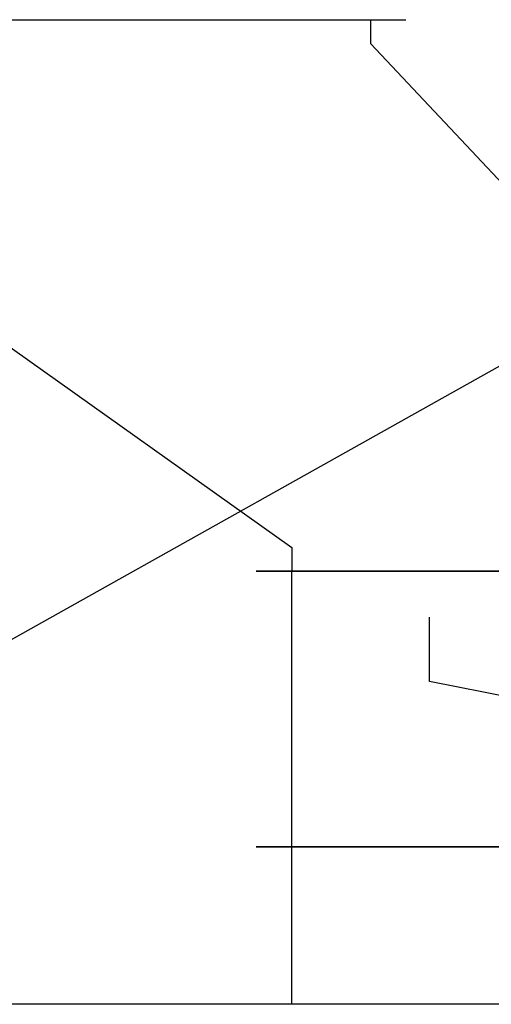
# Model space of a CAD drawing. Header units: millimetres. Extents: x -56303 to -45239, y -20463 to -4540.
# Tile 246 of 256: x -46008 to -45948, y -11351 to -11226. Entities that reach past the tile are written whole.
import ezdxf

# ---------------------------------------------------------------- set-up
doc = ezdxf.new("R2010")
doc.units = ezdxf.units.MM
doc.layers.add('_HVAC_opis', color=3, linetype='Continuous')
doc.layers.add('FLUID-N1', color=7, linetype='Continuous')

# ---------------------------------------------------------------- blocks, each defined once
blk = doc.blocks.new('*U1395')
at = {"color": 132, "linetype": 'Continuous', "lineweight": -2}
for p, q in [((-175, -395), (-175, 395)), ((175, 395), (175, -395))]:
    blk.add_line(p, q, dxfattribs=at)
at = {"color": 0, "linetype": 'ByBlock', "lineweight": -2}
for p, q in [((-175, 350), (175, 350)), ((-175, -350), (175, -350))]:
    blk.add_line(p, q, dxfattribs=at)
at = {"color": 7, "linetype": 'Continuous'}
for p, q in [((-35, -175), (35, 175)), ((35, 175), (116.7, 175)), ((-116.7, -175), (-35, -175))]:
    blk.add_line(p, q, dxfattribs=at)
blk = doc.blocks.new('*U1400')
at = {"color": 132, "linetype": 'Continuous', "lineweight": -2}
for p, q in [((350, 1345), (350, 555)), ((-350, -745), (-350, 745))]:
    blk.add_line(p, q, dxfattribs=at)
at = {"color": 0, "linetype": 'ByBlock', "lineweight": -2}
for p, q in [((-320, 700), (320, 1300)), ((-350, 700), (-320, 700)), ((0, 150), (320, 600)), ((320, 600), (350, 600))]:
    blk.add_line(p, q, dxfattribs=at)

msp = doc.modelspace()

# ---------------------------------------------------------------- linework, layer by layer
at = {"color": 132, "linetype": 'Continuous', "lineweight": -2}
msp.add_line((-45977.68, -11331.26), (-45898.68, -11331.26), dxfattribs=at)
at = {"layer": '_HVAC_opis', "color": 3}
msp.add_line((-45825.14, -11202.01), (-46027.18, -11315.3), dxfattribs=at)
at = {"layer": '_HVAC_opis', "color": 252}
msp.add_line((-45238.82, -11351.26), (-47714.05, -11351.26), dxfattribs=at)
at = {"layer": 'FLUID-N1', "color": 132, "linetype": 'Continuous'}
msp.add_line((-45973.18, -11351.26), (-45973.18, -11331.26), dxfattribs=at)

# ---------------------------------------------------------------- block references
at = {"layer": 'FLUID-N1', "color": 132, "linetype": 'Continuous', "xscale": 0.1000000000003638, "yscale": 0.1000000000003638, "zscale": 0.1}
for name, p, rotation in [('*U1400', (-46033.18, -11261.26), 270), ('*U1395', (-45938.18, -11313.76), 90)]:
    msp.add_blockref(name, p, dxfattribs=dict(at, rotation=rotation))

doc.saveas('drawing.dxf')
